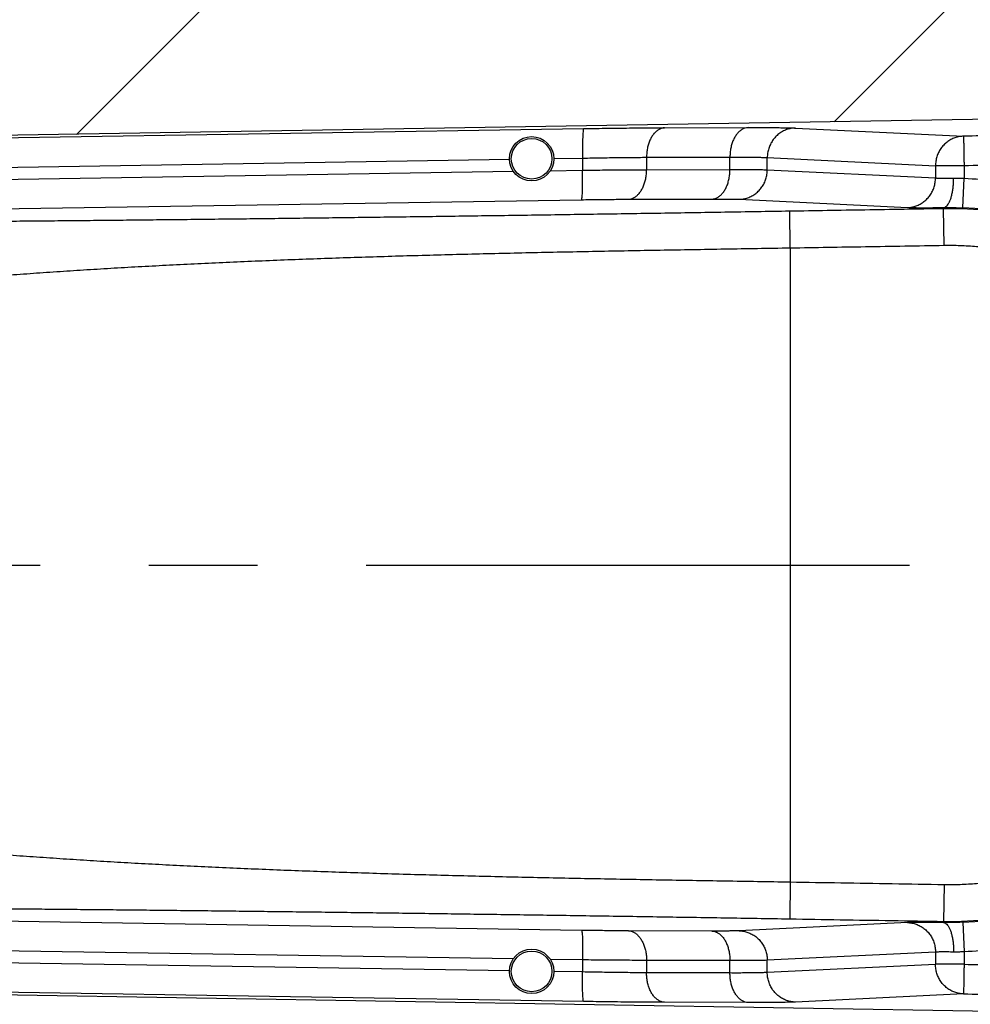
# Model space of a CAD drawing. Extents: x 0 to 594, y 0 to 420.
# Tile 5 of 67: x 43 to 65, y 287 to 309. Entities that reach past the tile are written whole.
import ezdxf

# ---------------------------------------------------------------- set-up
doc = ezdxf.new("R2010")
doc.units = 0
doc.header["$LTSCALE"] = 32.67
doc.linetypes.add('CENTER', pattern=[0.6, 0.375, -0.075, 0.075, -0.075])
doc.linetypes.add('PHANTOM', pattern=[0.8, 0.45, -0.05, 0.1, -0.05, 0.1, -0.05])
doc.layers.get('0').update_dxf_attribs({"linetype": 'CONTINUOUS'})
for name, color, linetype in [('CRV', 7, 'CONTINUOUS'), ('DEFAULT_1', 7, 'CENTER'), ('PARAM_DIM', 7, 'CONTINUOUS')]:
    doc.layers.add(name, color=color, linetype=linetype)
doc.styles.get("Standard").update_dxf_attribs({"font": 'txt', "width": 0.8})
doc.dimstyles.new('DIMSTYLE_8', dxfattribs={"dimtxt": 3.8, "dimasz": 1.8, "dimexe": 0.18, "dimexo": 0.0625, "dimgap": 0.09, "dimtad": 1, "dimlfac": 6, "dimtxsty": 'STANDARD', "dimblk": 'OPEN', "dimblk1": 'OPEN', "dimblk2": 'OPEN', "dimcen": 0.09, "dimazin": 3, "dimtp": 0.01, "dimtm": 0.01, "dimtfac": 1, "dimtofl": 0, "dimtmove": 0, "dimatfit": 3, "dimtolj": 1})

# ---------------------------------------------------------------- blocks, each defined once
blk = doc.blocks.new('_OPEN')
at = {"color": 0, "linetype": 'BYBLOCK'}
for p, q in [((0, 0), (-1, 0.342)), ((-1, -0.342), (0, 0)), ((-1, 0), (0, 0))]:
    blk.add_line(p, q, dxfattribs=at)
blk = doc.blocks.new('*D38')
at = {"layer": 'PARAM_DIM', "color": 2, "linetype": 'CONTINUOUS'}
blk.add_line((38.367, 262.954), (114.653, 296.493), dxfattribs=at)
at = {"layer": 'PARAM_DIM', "color": 2, "linetype": 'CONTINUOUS', "xscale": 1.8, "yscale": 1.8, "zscale": 1.8, "rotation": 203.732701}
blk.add_blockref('_OPEN', (38.367, 262.954), dxfattribs=at)

msp = doc.modelspace()

# ---------------------------------------------------------------- linework, layer by layer
at = {"color": 7, "linetype": 'CONTINUOUS'}
for p, q in [((81.14723, 306.82314), (31.16112, 305.98992)), ((31.16112, 286.99681), (81.14723, 286.16359))]:
    msp.add_line(p, q, dxfattribs=at)
at = {"color": 9, "linetype": 'CONTINUOUS'}
for p, q in [((31.16178, 305.95165), (55.82568, 306.34021)), ((57.65279, 306.35842), (59.53387, 306.36318)), ((60.59978, 306.35229), (64.39382, 306.16835)), ((55.15274, 305.66351), (55.80188, 305.67373)), ((55.80188, 305.67373), (55.80187, 305.40162)), ((57.24437, 305.69195), (59.12541, 305.69671)), ((57.24437, 305.69195), (57.24437, 305.41216)), ((59.12541, 305.41693), (59.12541, 305.69671)), ((59.96695, 305.41062), (59.96695, 305.68582)), ((59.96695, 305.68582), (63.76116, 305.50187)), ((31.13797, 305.28518), (54.1529, 305.64775)), ((63.76116, 305.50187), (63.76116, 305.22667)), ((64.40511, 305.50122), (63.76116, 305.50122)), ((64.40511, 305.50155), (64.40511, 305.21804)), ((31.21227, 305.01423), (54.24055, 305.37702)), ((55.07365, 305.39015), (55.80187, 305.40162)), ((57.24437, 305.41216), (59.12541, 305.41693)), ((59.96695, 305.41062), (63.76116, 305.22667)), ((64.38006, 304.55194), (64.40511, 305.21804)), ((31.18851, 304.34776), (55.77811, 304.73515)), ((56.83592, 304.74569), (58.71699, 304.75045)), ((59.3341, 304.74415), (63.12832, 304.5602)), ((63.94303, 304.53279), (63.94269, 304.55804)), ((60.48608, 303.64184), (60.47219, 304.47494)), ((63.95692, 303.6997), (63.94303, 304.53279)), ((60.48609, 303.64184), (60.48608, 289.34488)), ((60.48608, 289.34488), (60.47219, 288.51179)), ((63.95692, 289.28703), (63.94303, 288.45394)), ((55.77811, 288.25158), (31.18851, 288.63897)), ((63.12832, 288.42653), (59.3341, 288.24258)), ((63.94269, 288.42869), (63.94303, 288.45394)), ((64.38006, 288.43479), (64.40511, 287.76869)), ((58.71699, 288.23627), (56.83592, 288.24104)), ((54.24055, 287.60971), (31.21227, 287.9725)), ((54.1529, 287.33897), (31.13797, 287.70155)), ((63.76116, 287.76006), (59.96695, 287.57611)), ((63.76116, 287.76006), (63.76116, 287.48486)), ((64.40511, 287.76869), (64.40511, 287.48557)), ((55.80187, 287.58511), (55.07365, 287.59658)), ((55.80187, 287.58511), (55.80188, 287.313)), ((57.24437, 287.57457), (57.24437, 287.29478)), ((59.12541, 287.5698), (57.24437, 287.57457)), ((59.12541, 287.29002), (59.12541, 287.5698)), ((59.96695, 287.30091), (59.96695, 287.57611)), ((63.76116, 287.48486), (59.96695, 287.30091)), ((55.80188, 287.313), (55.15274, 287.32322)), ((59.12541, 287.29002), (57.24437, 287.29478)), ((55.82568, 286.64652), (31.16178, 287.03508)), ((64.39381, 286.81838), (60.59978, 286.63443)), ((59.53387, 286.62355), (57.65279, 286.62831))]:
    msp.add_line(p, q, dxfattribs=at)
at = {"color": 7, "linetype": 'CONTINUOUS'}
for centre, radius in [((54.65275, 305.66003), 0.5), ((54.65275, 305.66003), 0.45833), ((54.65275, 287.3267), 0.5), ((54.65275, 287.3267), 0.45833)]:
    msp.add_circle(centre, radius, dxfattribs=at)
at = {"color": 9, "linetype": 'CONTINUOUS'}
for radius, start, end in [(8.06427, 272.153443, 87.846557), (8.04054, 269.045019, 90.954982)]:
    msp.add_arc((64.07704, 296.49336), radius, start, end, dxfattribs=at)
for points, knots in [([(55.82568, 306.34021), (55.82215, 306.33897), (55.81921, 306.32393), (55.81435, 306.30063), (55.81074, 306.25868), (55.80707, 306.20458), (55.80425, 306.13697), (55.80208, 306.0585), (55.80073, 305.97069), (55.80022, 305.87577), (55.80056, 305.77597), (55.80136, 305.70809), (55.8019, 305.67373)], [0, 0, 0, 0, 0.01674713, 0.05584816, 0.11730952, 0.19983975, 0.30152541, 0.41995775, 0.55231121, 0.69541862, 0.84585067, 1, 1, 1, 1]), ([(55.82568, 306.34021), (55.91957, 306.34168), (56.10654, 306.34449), (56.38484, 306.34821), (56.65794, 306.35142), (56.92318, 306.35407), (57.17802, 306.35614), (57.42007, 306.35762), (57.5769, 306.35823), (57.65279, 306.35842)], [0, 0, 0, 0, 0.15417595, 0.30700632, 0.45696526, 0.60259591, 0.7425091, 0.87539176, 1, 1, 1, 1]), ([(57.65279, 306.35842), (57.63104, 306.35759), (57.58671, 306.3503), (57.52315, 306.32337), (57.46337, 306.28134), (57.40871, 306.22543), (57.36029, 306.15704), (57.31914, 306.07779), (57.28616, 305.98953), (57.2621, 305.89429), (57.2475, 305.79432), (57.2443, 305.72622), (57.24436, 305.69195)], [0, 0, 0, 0, 0.07658592, 0.15618682, 0.24087713, 0.33195104, 0.42990924, 0.53456563, 0.64518691, 0.76062617, 0.87944127, 1, 1, 1, 1]), ([(59.53387, 306.36318), (59.51211, 306.36235), (59.46778, 306.35506), (59.40422, 306.32813), (59.34444, 306.2861), (59.28978, 306.23019), (59.24136, 306.1618), (59.20021, 306.08256), (59.16723, 305.99429), (59.14317, 305.89905), (59.12857, 305.79909), (59.12538, 305.73098), (59.12543, 305.69671)], [0, 0, 0, 0, 0.07658595, 0.15618688, 0.24087722, 0.33195114, 0.42990935, 0.53456573, 0.645187, 0.76062624, 0.87944131, 1, 1, 1, 1]), ([(59.53387, 306.36318), (59.60446, 306.36336), (59.74002, 306.36354), (59.93424, 306.36321), (60.10961, 306.36227), (60.26435, 306.36075), (60.39698, 306.35865), (60.50633, 306.35602), (60.57133, 306.35367), (60.59978, 306.35229)], [0, 0, 0, 0, 0.19865217, 0.38149337, 0.54655537, 0.69217553, 0.81696946, 0.91984111, 1, 1, 1, 1]), ([(60.59978, 306.35229), (60.56653, 306.35158), (60.49993, 306.3448), (60.40287, 306.3188), (60.3108, 306.2776), (60.22596, 306.22222), (60.15037, 306.15398), (60.08584, 306.07454), (60.03391, 305.9858), (59.99581, 305.88988), (59.97244, 305.78912), (59.96705, 305.72023), (59.96694, 305.68582)], [0, 0, 0, 0, 0.09820315, 0.19664044, 0.29544943, 0.39473089, 0.49453951, 0.59487923, 0.69570368, 0.79692124, 0.89840404, 1, 1, 1, 1]), ([(81.15344, 306.45057), (80.87798, 306.44562), (80.31725, 306.43561), (79.45908, 306.42046), (78.56448, 306.40482), (77.62583, 306.38858), (76.63319, 306.37157), (75.57075, 306.35353), (74.40883, 306.33397), (73.12815, 306.31258), (71.76032, 306.28989), (70.39535, 306.26737), (69.1236, 306.24643), (67.98028, 306.22762), (66.95441, 306.21073), (66.02531, 306.1954), (65.18242, 306.18145), (64.64802, 306.17258), (64.39382, 306.16835)], [0, 0, 0, 0, 0.04930832, 0.10037319, 0.15361653, 0.20944469, 0.26839476, 0.331302, 0.39962231, 0.47638103, 0.56054492, 0.64446651, 0.72071029, 0.78818942, 0.84912214, 0.90434118, 0.95449889, 1, 1, 1, 1]), ([(64.39383, 306.16835), (64.36062, 306.16764), (64.29407, 306.16086), (64.19705, 306.1349), (64.10496, 306.09372), (64.02009, 306.03835), (63.94448, 305.97011), (63.87992, 305.89066), (63.82797, 305.80191), (63.78985, 305.70598), (63.76648, 305.60519), (63.76108, 305.53629), (63.76099, 305.50187)], [0, 0, 0, 0, 0.09805528, 0.19649761, 0.29531172, 0.39461126, 0.49443814, 0.59479775, 0.69564234, 0.79688034, 0.89838367, 1, 1, 1, 1]), ([(64.39382, 306.16834), (64.39355, 306.16559), (64.3941, 306.15566), (64.39392, 306.13441), (64.39464, 306.1005), (64.39525, 306.05468), (64.39623, 305.99783), (64.39735, 305.9311), (64.39866, 305.85583), (64.40012, 305.7735), (64.4017, 305.68578), (64.40338, 305.59442), (64.40452, 305.53249), (64.40511, 305.50122)], [0, 0, 0, 0, 0.01242641, 0.04453023, 0.09567202, 0.16482653, 0.25061037, 0.35130733, 0.46490389, 0.58913036, 0.72150834, 0.85939014, 1, 1, 1, 1]), ([(55.80188, 305.67373), (55.87602, 305.67521), (56.02363, 305.67801), (56.24335, 305.68174), (56.45894, 305.68494), (56.66833, 305.68759), (56.86952, 305.68967), (57.06062, 305.69115), (57.18444, 305.69175), (57.24437, 305.69195)], [0, 0, 0, 0, 0.15420196, 0.3070262, 0.45697537, 0.60259544, 0.74249916, 0.87537351, 1, 1, 1, 1]), ([(59.12541, 305.69671), (59.18115, 305.69689), (59.28819, 305.69706), (59.44152, 305.69673), (59.57997, 305.6958), (59.70213, 305.69428), (59.80683, 305.69218), (59.89317, 305.68955), (59.94449, 305.6872), (59.96695, 305.68582)], [0, 0, 0, 0, 0.1986723, 0.38149055, 0.54653116, 0.69213455, 0.816921, 0.91979995, 1, 1, 1, 1]), ([(81.16733, 305.61715), (80.87292, 305.63383), (80.27277, 305.66417), (79.35249, 305.70004), (78.38978, 305.72689), (77.37491, 305.74449), (76.29438, 305.75244), (75.12576, 305.75011), (73.83053, 305.73637), (72.4111, 305.71031), (70.94541, 305.67447), (69.54852, 305.63538), (68.28966, 305.59873), (67.16764, 305.56673), (66.15961, 305.53992), (65.25121, 305.51798), (64.67726, 305.50664), (64.40511, 305.50155)], [0, 0, 0, 0, 0.05275972, 0.10751049, 0.16477452, 0.22506666, 0.28911231, 0.35810023, 0.43414936, 0.52086037, 0.61209904, 0.69646278, 0.77088434, 0.83742459, 0.89729132, 0.95130014, 1, 1, 1, 1]), ([(55.77811, 304.73515), (55.78164, 304.73639), (55.78458, 304.75142), (55.78944, 304.77472), (55.79305, 304.81668), (55.79672, 304.87078), (55.79954, 304.93838), (55.80171, 305.01685), (55.80306, 305.10466), (55.80357, 305.19959), (55.80323, 305.29938), (55.80243, 305.36726), (55.8019, 305.40162)], [0, 0, 0, 0, 0.01674712, 0.05584811, 0.11730944, 0.19983963, 0.30152527, 0.41995761, 0.55231108, 0.69541852, 0.84585062, 1, 1, 1, 1]), ([(55.80187, 305.40162), (55.88862, 305.40262), (56.0607, 305.4045), (56.31574, 305.40692), (56.56372, 305.40893), (56.80191, 305.41049), (57.02771, 305.41159), (57.17381, 305.41203), (57.24437, 305.41216)], [0, 0, 0, 0, 0.18042162, 0.35788127, 0.5304198, 0.69614846, 0.85325316, 1, 1, 1, 1]), ([(56.83592, 304.74569), (56.85768, 304.74652), (56.902, 304.75381), (56.96556, 304.78074), (57.02535, 304.82277), (57.08, 304.87868), (57.12842, 304.94707), (57.16957, 305.02632), (57.20255, 305.11458), (57.22662, 305.20982), (57.24122, 305.30979), (57.24441, 305.37789), (57.24436, 305.41216)], [0, 0, 0, 0, 0.07658592, 0.15618682, 0.24087713, 0.33195104, 0.42990924, 0.53456563, 0.64518691, 0.76062617, 0.87944127, 1, 1, 1, 1]), ([(58.71699, 304.75045), (58.73875, 304.75129), (58.78307, 304.75858), (58.84664, 304.7855), (58.90642, 304.82754), (58.96108, 304.88345), (59.00949, 304.95183), (59.05064, 305.03108), (59.08362, 305.11935), (59.10769, 305.21458), (59.12229, 305.31455), (59.12548, 305.38265), (59.12543, 305.41693)], [0, 0, 0, 0, 0.07658588, 0.15618676, 0.24087705, 0.33195095, 0.42990914, 0.53456553, 0.64518682, 0.76062611, 0.87944124, 1, 1, 1, 1]), ([(59.12541, 305.41693), (59.19023, 305.41705), (59.31342, 305.41715), (59.48788, 305.41683), (59.64114, 305.41604), (59.77151, 305.41481), (59.87757, 305.41314), (59.94, 305.41158), (59.96695, 305.41062)], [0, 0, 0, 0, 0.2310603, 0.4391288, 0.6219046, 0.7773888, 0.9038824, 1, 1, 1, 1]), ([(59.3341, 304.74415), (59.36736, 304.74486), (59.43396, 304.75165), (59.53101, 304.77765), (59.62309, 304.81884), (59.70793, 304.87423), (59.78351, 304.94247), (59.84804, 305.02191), (59.89997, 305.11065), (59.93808, 305.20656), (59.96144, 305.30733), (59.96683, 305.37621), (59.96694, 305.41062)], [0, 0, 0, 0, 0.09820315, 0.19664044, 0.29544943, 0.39473089, 0.49453951, 0.59487923, 0.69570368, 0.79692124, 0.89840404, 1, 1, 1, 1]), ([(63.12832, 304.5602), (63.16157, 304.56091), (63.22817, 304.56769), (63.32523, 304.5937), (63.4173, 304.63489), (63.50214, 304.69027), (63.57773, 304.75851), (63.64226, 304.83795), (63.69419, 304.92669), (63.73229, 305.02261), (63.75566, 305.12337), (63.76105, 305.19226), (63.76116, 305.22667)], [0, 0, 0, 0, 0.09820335, 0.1966408, 0.29544989, 0.39473141, 0.49454004, 0.59487971, 0.69570409, 0.79692153, 0.8984042, 1, 1, 1, 1]), ([(63.76116, 305.22667), (63.76932, 305.22588), (63.78861, 305.22462), (63.82182, 305.22333), (63.86336, 305.22244), (63.91261, 305.22197), (63.96881, 305.22194), (64.03103, 305.22236), (64.0982, 305.22321), (64.14452, 305.22403), (64.16831, 305.22451)], [0, 0, 0, 0, 0.06041944, 0.14232245, 0.24481814, 0.36642145, 0.5051715, 0.65880524, 0.82473116, 1, 1, 1, 1]), ([(63.94261, 304.55804), (63.95518, 304.55882), (63.98206, 304.567), (64.01779, 304.59505), (64.0507, 304.63729), (64.0806, 304.69295), (64.10703, 304.76093), (64.1294, 304.83978), (64.14718, 304.9277), (64.15994, 305.02264), (64.16735, 305.12237), (64.16861, 305.19023), (64.16831, 305.22451)], [0, 0, 0, 0, 0.05086272, 0.10977535, 0.1808878, 0.26571068, 0.36410312, 0.47491316, 0.59632606, 0.72606991, 0.86155743, 1, 1, 1, 1]), ([(64.16831, 305.22451), (64.18665, 305.22488), (64.22214, 305.2252), (64.27351, 305.22458), (64.32101, 305.22306), (64.36446, 305.22087), (64.39203, 305.21902), (64.40511, 305.21804)], [0, 0, 0, 0, 0.23232274, 0.4492322, 0.65026693, 0.83396781, 1, 1, 1, 1]), ([(64.40511, 305.21804), (64.64493, 305.20902), (65.12513, 305.17109), (65.83906, 305.05477), (66.54229, 304.87938), (67.22857, 304.6463), (67.89277, 304.35736), (68.53062, 304.01453), (69.13804, 303.61998), (69.7108, 303.17642), (70.24482, 302.68697), (70.73645, 302.15504), (71.18235, 301.58422), (71.57948, 300.97843), (71.92508, 300.34183), (72.21678, 299.6788), (72.45258, 298.99391), (72.63086, 298.29184), (72.7504, 297.57741), (72.81038, 296.85555), (72.81038, 296.13119), (72.7504, 295.40933), (72.63086, 294.6949), (72.45258, 293.99283), (72.21678, 293.30794), (71.92508, 292.64491), (71.57948, 292.00831), (71.18236, 291.40252), (70.73646, 290.8317), (70.24483, 290.29976), (69.7108, 289.81032), (69.13805, 289.36675), (68.53063, 288.97221), (67.89278, 288.62938), (67.22858, 288.34044), (66.54231, 288.10735), (65.83907, 287.93196), (65.12514, 287.81564), (64.64494, 287.77771), (64.40511, 287.76869)], [0, 0, 0, 0, 0.02690045, 0.05391976, 0.08098908, 0.10804437, 0.13506519, 0.16208404, 0.18911934, 0.21615833, 0.24319105, 0.27022129, 0.29725364, 0.32428721, 0.35132014, 0.37835263, 0.40538516, 0.432418, 0.45945071, 0.48648347, 0.51351608, 0.54054884, 0.56758156, 0.59461439, 0.62164693, 0.64867941, 0.67571235, 0.70274592, 0.72977827, 0.75680851, 0.78384121, 0.81088019, 0.83791553, 0.86493444, 0.89195521, 0.91901034, 0.94607964, 0.97309914, 1, 1, 1, 1]), ([(55.77811, 304.73515), (55.84172, 304.73615), (55.9679, 304.73802), (56.15493, 304.74045), (56.33679, 304.74246), (56.51147, 304.74402), (56.67705, 304.74512), (56.78418, 304.74556), (56.83592, 304.74569)], [0, 0, 0, 0, 0.18039909, 0.35787703, 0.53043334, 0.69617478, 0.85328732, 1, 1, 1, 1]), ([(58.71699, 304.75045), (58.76451, 304.75057), (58.85484, 304.75067), (58.98278, 304.75036), (59.09518, 304.74957), (59.19079, 304.74834), (59.26857, 304.74667), (59.31435, 304.74511), (59.3341, 304.74415)], [0, 0, 0, 0, 0.23100034, 0.43907591, 0.62186233, 0.77736062, 0.90387184, 1, 1, 1, 1]), ([(63.12832, 304.5602), (63.14467, 304.5594), (63.18324, 304.55815), (63.24964, 304.55686), (63.33269, 304.55597), (63.4312, 304.5555), (63.54361, 304.55547), (63.66807, 304.55589), (63.80244, 304.55673), (63.89509, 304.55756), (63.94269, 304.55804)], [0, 0, 0, 0, 0.06029616, 0.14214775, 0.24462717, 0.36623946, 0.50501775, 0.65869597, 0.82466131, 1, 1, 1, 1]), ([(63.94269, 304.55804), (63.97656, 304.55836), (64.04209, 304.55863), (64.13694, 304.55802), (64.22468, 304.5566), (64.30495, 304.55457), (64.35589, 304.55285), (64.38006, 304.55194)], [0, 0, 0, 0, 0.23230737, 0.44935808, 0.65046283, 0.83412486, 1, 1, 1, 1]), ([(60.47219, 304.47494), (60.22763, 304.47086), (59.73987, 304.46279), (59.01045, 304.45092), (58.2856, 304.43933), (57.56566, 304.428), (56.85082, 304.41695), (56.14113, 304.40617), (55.43665, 304.39567), (54.73746, 304.38545), (54.04365, 304.37549), (53.35529, 304.36582), (52.67249, 304.35641), (51.99534, 304.34729), (51.32395, 304.33844), (50.65839, 304.32986), (49.99895, 304.32156), (49.34616, 304.31355), (48.70072, 304.30582), (48.0631, 304.29839), (47.43346, 304.29126), (46.81182, 304.28441), (46.19822, 304.27785), (45.59271, 304.27158), (44.99535, 304.26559), (44.40622, 304.25988), (43.82536, 304.25446), (43.25283, 304.24931), (42.68868, 304.24444), (42.13295, 304.23985), (41.58573, 304.23553), (41.04699, 304.23148), (40.51679, 304.2277), (39.9956, 304.22419), (39.48352, 304.22095), (38.97929, 304.21796), (38.47938, 304.21521), (37.97878, 304.21268), (37.47275, 304.21034), (36.95835, 304.20819), (36.4347, 304.20624), (35.90209, 304.20449), (35.36183, 304.20297), (34.81693, 304.20169), (34.27233, 304.20066), (33.73289, 304.19988), (33.20194, 304.19933), (32.68153, 304.19902), (32.17314, 304.1989), (31.67766, 304.19895), (31.35178, 304.19907), (31.19097, 304.19915)], [0, 0, 0, 0, 0.0250583, 0.0499776, 0.07473836, 0.09932819, 0.12374291, 0.14798223, 0.17204333, 0.19592388, 0.21962098, 0.24313136, 0.26645198, 0.28957978, 0.31251113, 0.33524151, 0.35777145, 0.38007533, 0.40212348, 0.42390049, 0.44540362, 0.466634, 0.48759026, 0.50827017, 0.52867132, 0.54879135, 0.56862889, 0.58818222, 0.60744896, 0.62642763, 0.64511762, 0.66351357, 0.68162225, 0.69943716, 0.71690998, 0.73408534, 0.75109654, 0.76812547, 0.78537208, 0.80293873, 0.82082619, 0.8390192, 0.85750434, 0.87617597, 0.89484324, 0.91329877, 0.93144073, 0.94923839, 0.96661472, 0.98352444, 1, 1, 1, 1]), ([(63.94303, 304.53279), (63.35084, 304.52292), (62.19389, 304.50363), (61.03695, 304.48435), (60.47219, 304.47494)], [0, 0, 0, 0, 0.51185889, 1, 1, 1, 1]), ([(63.95692, 303.6997), (63.36473, 303.68983), (62.20778, 303.67052), (61.05084, 303.65128), (60.48609, 303.64184)], [0, 0, 0, 0, 0.51185987, 1, 1, 1, 1]), ([(63.95692, 289.28703), (64.01744, 289.28602), (64.13853, 289.28553), (64.32012, 289.28937), (64.50156, 289.29778), (64.68273, 289.31076), (64.86351, 289.3283), (65.04378, 289.35039), (65.22344, 289.37701), (65.40237, 289.40816), (65.58047, 289.4438), (65.75761, 289.48392), (65.93368, 289.52848), (66.10857, 289.57747), (66.28217, 289.63085), (66.45436, 289.68859), (66.62506, 289.75064), (66.79413, 289.81698), (66.96147, 289.88755), (67.12699, 289.96232), (67.29057, 290.04124), (67.45211, 290.12425), (67.61151, 290.21131), (67.76866, 290.30235), (67.92346, 290.39732), (68.07583, 290.49617), (68.22566, 290.59882), (68.37287, 290.70522), (68.51734, 290.8153), (68.659, 290.92898), (68.79773, 291.04619), (68.93347, 291.16685), (69.06613, 291.29089), (69.19562, 291.41824), (69.32186, 291.54882), (69.44478, 291.68253), (69.56428, 291.8193), (69.6803, 291.95903), (69.79276, 292.10164), (69.9016, 292.24704), (70.00674, 292.39514), (70.10811, 292.54585), (70.20566, 292.69906), (70.29931, 292.85468), (70.38902, 293.01261), (70.47471, 293.17275), (70.55635, 293.335), (70.63387, 293.49926), (70.70723, 293.66542), (70.77638, 293.83337), (70.84127, 294.00301), (70.90187, 294.17422), (70.95814, 294.34692), (71.01003, 294.52098), (71.05753, 294.69628), (71.10059, 294.87273), (71.13919, 295.0502), (71.17331, 295.22858), (71.20292, 295.40777), (71.22801, 295.58765), (71.24856, 295.76811), (71.26456, 295.94903), (71.27599, 296.13028), (71.28285, 296.31177), (71.28514, 296.49337), (71.28285, 296.67498), (71.27599, 296.85648), (71.26455, 297.03775), (71.24856, 297.21867), (71.22801, 297.39912), (71.20291, 297.579), (71.1733, 297.75819), (71.13918, 297.93658), (71.10058, 298.11405), (71.05752, 298.29049), (71.01002, 298.46579), (70.95813, 298.63984), (70.90186, 298.81252), (70.84127, 298.98374), (70.77637, 299.15337), (70.70723, 299.32131), (70.63388, 299.48746), (70.55636, 299.65171), (70.47472, 299.81396), (70.38903, 299.9741), (70.29933, 300.13203), (70.20568, 300.28764), (70.10813, 300.44085), (70.00676, 300.59155), (69.90161, 300.73966), (69.79277, 300.88507), (69.6803, 301.02769), (69.56428, 301.16743), (69.44477, 301.3042), (69.32185, 301.43792), (69.1956, 301.5685), (69.0661, 301.69586), (68.93344, 301.81991), (68.7977, 301.94057), (68.65896, 302.05778), (68.51731, 302.17145), (68.37284, 302.28153), (68.22564, 302.38792), (68.07581, 302.49058), (67.92344, 302.58942), (67.76864, 302.68439), (67.61149, 302.77543), (67.45209, 302.86249), (67.29053, 302.94551), (67.12693, 303.02443), (66.9614, 303.09921), (66.79405, 303.16978), (66.62499, 303.23611), (66.4543, 303.29817), (66.2821, 303.3559), (66.1085, 303.40928), (65.93361, 303.45827), (65.75754, 303.50283), (65.5804, 303.54295), (65.40232, 303.57858), (65.22338, 303.60973), (65.04373, 303.63635), (64.86346, 303.65844), (64.68269, 303.67597), (64.50153, 303.68895), (64.3201, 303.69736), (64.13852, 303.7012), (64.01744, 303.70071), (63.95692, 303.6997)], [0, 0, 0, 0, 0.00793627, 0.01587318, 0.02381028, 0.03174733, 0.03968408, 0.04762047, 0.05555665, 0.06349321, 0.07143004, 0.07936678, 0.08730326, 0.09523955, 0.10317573, 0.111112, 0.11904847, 0.12698493, 0.13492121, 0.14285744, 0.15079382, 0.1587303, 0.16666668, 0.17460286, 0.18253901, 0.19047535, 0.19841207, 0.20634904, 0.214286, 0.22222265, 0.23015885, 0.23809486, 0.24603101, 0.25396741, 0.26190398, 0.2698406, 0.27777704, 0.28571319, 0.29364942, 0.30158591, 0.30952264, 0.31745958, 0.32539648, 0.33333305, 0.34126939, 0.34920614, 0.35714313, 0.36508017, 0.3730171, 0.38095377, 0.38889006, 0.39682663, 0.40476353, 0.41270039, 0.42063705, 0.42857349, 0.43650967, 0.44444585, 0.4523823, 0.46031889, 0.46825538, 0.47619171, 0.48412789, 0.492064, 0.50000025, 0.50793679, 0.51587354, 0.52381031, 0.53174694, 0.53968337, 0.54761969, 0.55555602, 0.56349243, 0.57142876, 0.57936501, 0.58730124, 0.59523761, 0.60317412, 0.61111058, 0.61904681, 0.62698299, 0.63491931, 0.64285585, 0.65079263, 0.65872948, 0.66666605, 0.67460226, 0.68253876, 0.69047558, 0.69841259, 0.70634965, 0.71428653, 0.72222301, 0.73015958, 0.7380965, 0.74603352, 0.75397037, 0.76190699, 0.7698433, 0.77777943, 0.78571585, 0.79365251, 0.80158922, 0.80952576, 0.81746196, 0.82539782, 0.83333389, 0.84127073, 0.84920811, 0.85714556, 0.86508258, 0.87301885, 0.88095468, 0.88889061, 0.89682703, 0.90476377, 0.91270042, 0.92063669, 0.92857284, 0.93650921, 0.94444567, 0.95238199, 0.96031823, 0.96825453, 0.97619099, 0.98412756, 0.99206378, 1, 1, 1, 1]), ([(60.48609, 303.64184), (60.23944, 303.6378), (59.74749, 303.62975), (59.01179, 303.61763), (58.28062, 303.60537), (57.55433, 303.59283), (56.83304, 303.57989), (56.11679, 303.56643), (55.40559, 303.55234), (54.69946, 303.53749), (53.99843, 303.52178), (53.30253, 303.50511), (52.6118, 303.48737), (51.92624, 303.46846), (51.24589, 303.44828), (50.57076, 303.42675), (49.901, 303.40378), (49.23706, 303.37928), (48.57953, 303.35322), (47.92884, 303.32552), (47.28511, 303.29614), (46.64828, 303.265), (46.0183, 303.23205), (45.39513, 303.19722), (44.77875, 303.16046), (44.16914, 303.12172), (43.56626, 303.08094), (42.97009, 303.03809), (42.38058, 302.9931), (41.7977, 302.94595), (41.22144, 302.89658), (40.6517, 302.84495), (40.08842, 302.79103), (39.53193, 302.7348), (38.98248, 302.67627), (38.43913, 302.61532), (37.89868, 302.55151), (37.35597, 302.48414), (36.80554, 302.41268), (36.24341, 302.33682), (35.6679, 302.25642), (35.27975, 302.20072), (35.08342, 302.17217)], [0, 0, 0, 0, 0.02906168, 0.05796377, 0.08668495, 0.11521193, 0.14354106, 0.17167358, 0.19960816, 0.22734422, 0.25488079, 0.28221666, 0.30935107, 0.33628346, 0.36301289, 0.38953723, 0.41586165, 0.44196283, 0.46780957, 0.49338549, 0.51868956, 0.54372662, 0.5684993, 0.59300896, 0.61725668, 0.64124355, 0.6649718, 0.68844351, 0.71165993, 0.7346231, 0.75733658, 0.77979802, 0.80201793, 0.82399994, 0.84569093, 0.86711476, 0.88841315, 0.90980281, 0.93154151, 0.95380342, 0.97662737, 1, 1, 1, 1]), ([(35.07861, 290.81163), (35.27499, 290.7831), (35.66304, 290.72746), (36.23814, 290.64721), (36.79968, 290.57153), (37.34968, 290.50023), (37.89225, 290.433), (38.4328, 290.3693), (38.9763, 290.30846), (39.5259, 290.25002), (40.08251, 290.1939), (40.64593, 290.14007), (41.21587, 290.08854), (41.79232, 290.03926), (42.37542, 289.9922), (42.96513, 289.9473), (43.56151, 289.90453), (44.1646, 289.86384), (44.77441, 289.82518), (45.39099, 289.7885), (46.01436, 289.75375), (46.64456, 289.72087), (47.28163, 289.68981), (47.9256, 289.66049), (48.57644, 289.63287), (49.23401, 289.60688), (49.89798, 289.58245), (50.56782, 289.55954), (51.24312, 289.53807), (51.92365, 289.51794), (52.60939, 289.49908), (53.30032, 289.48139), (53.9964, 289.46476), (54.69762, 289.44909), (55.40395, 289.43428), (56.11536, 289.42021), (56.83181, 289.40678), (57.55329, 289.39386), (58.27981, 289.38134), (59.01123, 289.36909), (59.74722, 289.35697), (60.23935, 289.34893), (60.48608, 289.34488)], [0, 0, 0, 0, 0.02337477, 0.04617418, 0.06839732, 0.09011565, 0.1114992, 0.13279436, 0.15422663, 0.17591664, 0.19789497, 0.22012171, 0.24258287, 0.26530129, 0.28826857, 0.31148786, 0.33496318, 0.35869558, 0.38268599, 0.4069365, 0.43144931, 0.45622589, 0.48126806, 0.50657829, 0.53215646, 0.55799855, 0.58409293, 0.61041701, 0.63694423, 0.66367569, 0.69061052, 0.71774743, 0.74508574, 0.77262478, 0.80036368, 0.82830135, 0.856437, 0.88476842, 0.91329718, 0.94202498, 0.97093414, 1, 1, 1, 1]), ([(60.48608, 289.34488), (60.86675, 289.33854), (61.63305, 289.32577), (62.78999, 289.30648), (63.56627, 289.29354), (63.95692, 289.28703)], [0, 0, 0, 0, 0.32902593, 0.66234704, 1, 1, 1, 1]), ([(31.19097, 288.78766), (31.35187, 288.78774), (31.67786, 288.78787), (32.1735, 288.78792), (32.68204, 288.7878), (33.20272, 288.78748), (33.73381, 288.78694), (34.27285, 288.78616), (34.81644, 288.78512), (35.36015, 288.78384), (35.89973, 288.78232), (36.43203, 288.78058), (36.9553, 288.77863), (37.46911, 288.77648), (37.97462, 288.77414), (38.47498, 288.7716), (38.97495, 288.76885), (39.47933, 288.76586), (39.99158, 288.76262), (40.51292, 288.7591), (41.04325, 288.75532), (41.58219, 288.75127), (42.1296, 288.74694), (42.68553, 288.74235), (43.24987, 288.73748), (43.82258, 288.73233), (44.40363, 288.7269), (44.99294, 288.72119), (45.59045, 288.7152), (46.19613, 288.70892), (46.8099, 288.70236), (47.43173, 288.69551), (48.06156, 288.68837), (48.6993, 288.68094), (49.34473, 288.67321), (49.99746, 288.6652), (50.65691, 288.6569), (51.32254, 288.64832), (51.99404, 288.63947), (52.67128, 288.63034), (53.35418, 288.62093), (54.04263, 288.61125), (54.73654, 288.6013), (55.43582, 288.59107), (56.1404, 288.58057), (56.85018, 288.56979), (57.5651, 288.55874), (58.28514, 288.54741), (59.01014, 288.53581), (59.73973, 288.52394), (60.22759, 288.51587), (60.47219, 288.51179)], [0, 0, 0, 0, 0.01648406, 0.03339766, 0.05077734, 0.06858383, 0.08674045, 0.10518727, 0.12380807, 0.14243004, 0.1608904, 0.17908748, 0.19696347, 0.21449977, 0.23172715, 0.24875284, 0.26576199, 0.28294875, 0.30042749, 0.31824186, 0.33636081, 0.35476023, 0.37345782, 0.39244382, 0.41171648, 0.43127606, 0.4511203, 0.4712465, 0.49165293, 0.51233818, 0.53330021, 0.55453715, 0.57604801, 0.59782983, 0.6198766, 0.6421762, 0.66470695, 0.68744117, 0.71037563, 0.73350674, 0.75683065, 0.78034417, 0.80404432, 0.82792816, 0.85199268, 0.87623542, 0.90065278, 0.92524468, 0.95001161, 0.97493748, 1, 1, 1, 1]), ([(60.47219, 288.51179), (60.85286, 288.50545), (61.61916, 288.49268), (62.7761, 288.47339), (63.55239, 288.46045), (63.94303, 288.45394)], [0, 0, 0, 0, 0.3290262, 0.66234733, 1, 1, 1, 1]), ([(63.94269, 288.42869), (63.8951, 288.42917), (63.80245, 288.43), (63.66807, 288.43084), (63.54362, 288.43126), (63.4312, 288.43123), (63.33269, 288.43076), (63.24964, 288.42987), (63.18324, 288.42858), (63.14467, 288.42733), (63.12832, 288.42653)], [0, 0, 0, 0, 0.17532763, 0.34129503, 0.49498049, 0.63376323, 0.75537655, 0.85785499, 0.93970502, 1, 1, 1, 1]), ([(63.12832, 288.42653), (63.16157, 288.42582), (63.22817, 288.41903), (63.32523, 288.39303), (63.4173, 288.35184), (63.50214, 288.29646), (63.57773, 288.22822), (63.64226, 288.14878), (63.69419, 288.06004), (63.73229, 287.96412), (63.75566, 287.86336), (63.76105, 287.79447), (63.76116, 287.76006)], [0, 0, 0, 0, 0.09820315, 0.19664044, 0.29544943, 0.39473089, 0.49453951, 0.59487923, 0.69570368, 0.79692124, 0.89840404, 1, 1, 1, 1]), ([(63.94261, 288.42869), (63.95518, 288.42791), (63.98206, 288.41973), (64.01779, 288.39168), (64.0507, 288.34944), (64.0806, 288.29378), (64.10703, 288.2258), (64.1294, 288.14695), (64.14718, 288.05903), (64.15994, 287.96409), (64.16735, 287.86436), (64.16861, 287.7965), (64.16831, 287.76222)], [0, 0, 0, 0, 0.05086273, 0.10977536, 0.1808878, 0.26571066, 0.36410309, 0.47491312, 0.59632603, 0.72606988, 0.86155741, 1, 1, 1, 1]), ([(64.38006, 288.43479), (64.35591, 288.43388), (64.30499, 288.43216), (64.22474, 288.43013), (64.137, 288.42871), (64.04213, 288.4281), (63.97658, 288.42837), (63.94269, 288.42869)], [0, 0, 0, 0, 0.16577947, 0.34939015, 0.55049546, 0.76758436, 1, 1, 1, 1]), ([(55.77811, 288.25158), (55.78164, 288.25034), (55.78458, 288.23531), (55.78944, 288.21201), (55.79305, 288.17005), (55.79672, 288.11595), (55.79954, 288.04835), (55.80171, 287.96988), (55.80306, 287.88207), (55.80357, 287.78714), (55.80323, 287.68735), (55.80243, 287.61946), (55.8019, 287.58511)], [0, 0, 0, 0, 0.01674712, 0.05584814, 0.11730947, 0.19983969, 0.30152534, 0.41995768, 0.55231114, 0.69541857, 0.84585064, 1, 1, 1, 1]), ([(56.83592, 288.24104), (56.78418, 288.24117), (56.67705, 288.24161), (56.51147, 288.24271), (56.33679, 288.24427), (56.15493, 288.24628), (55.9679, 288.24871), (55.84172, 288.25058), (55.77811, 288.25158)], [0, 0, 0, 0, 0.14671268, 0.30382522, 0.46956666, 0.64212297, 0.81960091, 1, 1, 1, 1]), ([(56.83592, 288.24104), (56.85768, 288.24021), (56.902, 288.23292), (56.96556, 288.20599), (57.02535, 288.16396), (57.08, 288.10805), (57.12842, 288.03966), (57.16957, 287.96041), (57.20255, 287.87215), (57.22662, 287.77691), (57.24122, 287.67694), (57.24441, 287.60884), (57.24436, 287.57457)], [0, 0, 0, 0, 0.07658588, 0.15618676, 0.24087705, 0.33195095, 0.42990914, 0.53456553, 0.64518682, 0.76062611, 0.87944124, 1, 1, 1, 1]), ([(59.3341, 288.24258), (59.31435, 288.24162), (59.26857, 288.24006), (59.19079, 288.23839), (59.09518, 288.23716), (58.98278, 288.23637), (58.85484, 288.23605), (58.76451, 288.23615), (58.71699, 288.23627)], [0, 0, 0, 0, 0.09612816, 0.22263938, 0.37813767, 0.56092409, 0.76899965, 1, 1, 1, 1]), ([(58.71699, 288.23627), (58.73875, 288.23544), (58.78307, 288.22815), (58.84664, 288.20123), (58.90642, 288.15919), (58.96108, 288.10328), (59.00949, 288.0349), (59.05064, 287.95565), (59.08362, 287.86738), (59.10769, 287.77215), (59.12229, 287.67218), (59.12548, 287.60408), (59.12543, 287.5698)], [0, 0, 0, 0, 0.07658592, 0.15618682, 0.24087713, 0.33195104, 0.42990924, 0.53456563, 0.64518691, 0.76062617, 0.87944127, 1, 1, 1, 1]), ([(59.3341, 288.24258), (59.36736, 288.24187), (59.43396, 288.23508), (59.53101, 288.20908), (59.62309, 288.16788), (59.70793, 288.1125), (59.78351, 288.04426), (59.84804, 287.96482), (59.89997, 287.87608), (59.93808, 287.78017), (59.96144, 287.6794), (59.96683, 287.61052), (59.96694, 287.5761)], [0, 0, 0, 0, 0.09820312, 0.1966404, 0.29544937, 0.39473083, 0.49453945, 0.59487917, 0.69570363, 0.79692121, 0.89840403, 1, 1, 1, 1]), ([(64.16831, 287.76222), (64.14452, 287.7627), (64.09821, 287.76352), (64.03104, 287.76437), (63.96882, 287.76478), (63.91261, 287.76476), (63.86335, 287.76429), (63.82182, 287.7634), (63.78861, 287.76211), (63.76932, 287.76085), (63.76116, 287.76006)], [0, 0, 0, 0, 0.17525849, 0.34118833, 0.49482756, 0.63358073, 0.75518462, 0.85767944, 0.93958128, 1, 1, 1, 1]), ([(64.40511, 287.76869), (64.39204, 287.76771), (64.36448, 287.76586), (64.32104, 287.76367), (64.27354, 287.76215), (64.22216, 287.76153), (64.18666, 287.76185), (64.16831, 287.76222)], [0, 0, 0, 0, 0.16593546, 0.349584, 0.55061834, 0.76756579, 1, 1, 1, 1]), ([(57.24437, 287.57457), (57.17381, 287.5747), (57.02771, 287.57513), (56.80191, 287.57624), (56.56372, 287.5778), (56.31574, 287.57981), (56.0607, 287.58223), (55.88862, 287.58411), (55.80187, 287.58511)], [0, 0, 0, 0, 0.14674684, 0.30385154, 0.4695802, 0.64211873, 0.81957838, 1, 1, 1, 1]), ([(59.96695, 287.57611), (59.94, 287.57515), (59.87757, 287.57359), (59.77151, 287.57192), (59.64114, 287.57069), (59.48788, 287.5699), (59.31342, 287.56958), (59.19023, 287.56968), (59.12541, 287.5698)], [0, 0, 0, 0, 0.0961176, 0.2226112, 0.3780954, 0.5608712, 0.7689397, 1, 1, 1, 1]), ([(64.39381, 286.81838), (64.36056, 286.81909), (64.29396, 286.82588), (64.1969, 286.85188), (64.10483, 286.89308), (64.01999, 286.94846), (63.9444, 287.0167), (63.87987, 287.09614), (63.82794, 287.18488), (63.78984, 287.28079), (63.76647, 287.38156), (63.76109, 287.45044), (63.76097, 287.48486)], [0, 0, 0, 0, 0.09820312, 0.19664047, 0.2954495, 0.39473101, 0.49453965, 0.59487937, 0.69570381, 0.79692134, 0.8984041, 1, 1, 1, 1]), ([(64.40511, 287.48555), (64.37296, 287.48555), (64.30929, 287.4856), (64.21543, 287.48558), (64.1255, 287.48558), (64.04147, 287.48558), (63.96512, 287.48558), (63.89807, 287.48559), (63.84172, 287.48557), (63.79729, 287.48561), (63.77176, 287.48555), (63.76116, 287.48555)], [0, 0, 0, 0, 0.1497583, 0.29663417, 0.437293, 0.56870524, 0.68811441, 0.79298054, 0.88109367, 0.9505894, 1, 1, 1, 1]), ([(64.40511, 287.48555), (64.40453, 287.45426), (64.40338, 287.39228), (64.40172, 287.30086), (64.40014, 287.21313), (64.39868, 287.13083), (64.39737, 287.05561), (64.39625, 286.98898), (64.39528, 286.93224), (64.39466, 286.88655), (64.39395, 286.85279), (64.39409, 286.83166), (64.39358, 286.82182), (64.39383, 286.8191)], [0, 0, 0, 0, 0.14088201, 0.27898227, 0.41151575, 0.53583036, 0.64944816, 0.75010456, 0.83579535, 0.90481683, 0.95580032, 0.98773616, 1, 1, 1, 1]), ([(64.40511, 287.48557), (64.65934, 287.48083), (65.19389, 287.46992), (66.03715, 287.45021), (66.96347, 287.42612), (67.97554, 287.39795), (69.08184, 287.36619), (70.29735, 287.33182), (71.61382, 287.29739), (72.96821, 287.26776), (74.26944, 287.24749), (75.46313, 287.23794), (76.55259, 287.23825), (77.56714, 287.24754), (78.52579, 287.26538), (79.43888, 287.29144), (80.31454, 287.32554), (80.88645, 287.354), (81.16733, 287.36958)], [0, 0, 0, 0, 0.04549512, 0.09565967, 0.15091496, 0.2112851, 0.27680705, 0.34893466, 0.42884762, 0.5124269, 0.59131593, 0.66168694, 0.72600457, 0.78623645, 0.8432134, 0.89755112, 0.94966803, 1, 1, 1, 1]), ([(55.82568, 286.64652), (55.82215, 286.64776), (55.81921, 286.6628), (55.81435, 286.6861), (55.81074, 286.72805), (55.80707, 286.78215), (55.80425, 286.84976), (55.80208, 286.92823), (55.80073, 287.01604), (55.80022, 287.11096), (55.80056, 287.21075), (55.80136, 287.27864), (55.8019, 287.313)], [0, 0, 0, 0, 0.01674712, 0.05584814, 0.11730947, 0.19983969, 0.30152534, 0.41995768, 0.55231114, 0.69541857, 0.84585064, 1, 1, 1, 1]), ([(57.24437, 287.29478), (57.18444, 287.29498), (57.06062, 287.29558), (56.86952, 287.29706), (56.66833, 287.29913), (56.45894, 287.30179), (56.24335, 287.30499), (56.02363, 287.30872), (55.87602, 287.31152), (55.80188, 287.313)], [0, 0, 0, 0, 0.12462649, 0.25750084, 0.39740457, 0.54302464, 0.6929738, 0.84579805, 1, 1, 1, 1]), ([(57.65279, 286.62831), (57.63104, 286.62914), (57.58671, 286.63643), (57.52315, 286.66336), (57.46337, 286.70539), (57.40871, 286.7613), (57.36029, 286.82969), (57.31914, 286.90894), (57.28616, 286.9972), (57.2621, 287.09244), (57.2475, 287.19241), (57.2443, 287.26051), (57.24436, 287.29478)], [0, 0, 0, 0, 0.07658595, 0.15618688, 0.24087722, 0.33195114, 0.42990935, 0.53456573, 0.645187, 0.76062624, 0.87944131, 1, 1, 1, 1]), ([(59.53387, 286.62355), (59.51211, 286.62438), (59.46778, 286.63167), (59.40422, 286.6586), (59.34444, 286.70063), (59.28978, 286.75654), (59.24136, 286.82493), (59.20021, 286.90417), (59.16723, 286.99244), (59.14317, 287.08768), (59.12857, 287.18764), (59.12538, 287.25575), (59.12543, 287.29002)], [0, 0, 0, 0, 0.07658592, 0.15618682, 0.24087713, 0.33195104, 0.42990924, 0.53456563, 0.64518691, 0.76062617, 0.87944127, 1, 1, 1, 1]), ([(59.96695, 287.30091), (59.94449, 287.29953), (59.89317, 287.29718), (59.80683, 287.29455), (59.70213, 287.29245), (59.57997, 287.29093), (59.44152, 287.29), (59.28819, 287.28967), (59.18115, 287.28984), (59.12541, 287.29002)], [0, 0, 0, 0, 0.08020005, 0.183079, 0.30786546, 0.45346885, 0.61850946, 0.8013277, 1, 1, 1, 1]), ([(60.59978, 286.63443), (60.56653, 286.63514), (60.49993, 286.64193), (60.40287, 286.66793), (60.3108, 286.70913), (60.22596, 286.76451), (60.15037, 286.83275), (60.08584, 286.91219), (60.03391, 287.00093), (59.99581, 287.09685), (59.97244, 287.19761), (59.96705, 287.26649), (59.96694, 287.30091)], [0, 0, 0, 0, 0.09820317, 0.19664049, 0.29544948, 0.39473096, 0.49453958, 0.59487929, 0.69570373, 0.79692128, 0.89840406, 1, 1, 1, 1]), ([(64.39381, 286.81838), (64.64804, 286.81415), (65.18261, 286.80528), (66.02596, 286.79132), (66.9524, 286.77603), (67.96466, 286.75935), (69.07131, 286.74114), (70.28707, 286.72112), (71.60352, 286.69939), (72.95797, 286.67694), (74.25923, 286.65522), (75.453, 286.63514), (76.54209, 286.61666), (77.55614, 286.5993), (78.51419, 286.58274), (79.42654, 286.56682), (80.30134, 286.55138), (80.87279, 286.5412), (81.15344, 286.53616)], [0, 0, 0, 0, 0.0455059, 0.09568839, 0.15096028, 0.21134081, 0.27688316, 0.34905077, 0.42896194, 0.51252937, 0.5914975, 0.66188999, 0.72621532, 0.78644719, 0.84340768, 0.89770819, 0.94976198, 1, 1, 1, 1]), ([(57.65279, 286.62831), (57.5769, 286.6285), (57.42007, 286.62911), (57.17802, 286.63059), (56.92318, 286.63266), (56.65794, 286.63531), (56.38484, 286.63852), (56.10654, 286.64224), (55.91957, 286.64504), (55.82568, 286.64652)], [0, 0, 0, 0, 0.12460824, 0.25749091, 0.3974041, 0.54303475, 0.6929937, 0.84582407, 1, 1, 1, 1]), ([(60.59978, 286.63443), (60.57133, 286.63306), (60.50633, 286.63071), (60.39698, 286.62807), (60.26435, 286.62598), (60.10961, 286.62446), (59.93424, 286.62352), (59.74002, 286.62319), (59.60446, 286.62337), (59.53387, 286.62355)], [0, 0, 0, 0, 0.0801589, 0.18303055, 0.30782449, 0.45344464, 0.61850664, 0.80134784, 1, 1, 1, 1])]:
    msp.add_open_spline(points, degree=3, knots=knots, dxfattribs=at)
at = {"layer": 'CRV', "color": 2, "linetype": 'CONTINUOUS'}
for p, q in [((44.38873, 306.21041), (117.93524, 379.75692)), ((61.47439, 306.49521), (132.80357, 377.82439))]:
    msp.add_line(p, q, dxfattribs=at)
at = {"layer": 'CRV', "color": 2, "linetype": 'PHANTOM'}
for start, end in [(55, 173.4479895), (186.5520105, 305)]:
    msp.add_arc((114.65275, 296.49336), 83.33333, start, end, dxfattribs=at)
at = {"layer": 'DEFAULT_1', "color": 7, "linetype": 'CENTER'}
msp.add_line((31.31941, 296.49336), (69.98608, 296.49336), dxfattribs=at)

# ---------------------------------------------------------------- dimensions: what is measured, and where the dimension line sits
at = {"layer": 'PARAM_DIM', "color": 2, "linetype": 'CONTINUOUS'}
dim = msp.add_radius_dim(center=(114.65275, 296.49336), mpoint=(38.36666, 262.95417), dimstyle='DIMSTYLE_8', dxfattribs=at)
dim.commit()
dim.dimension.update_dxf_attribs({"geometry": '*D38', "text_midpoint": (46.66407, 267.63989), "dimtype": 164})

doc.saveas('drawing.dxf')
